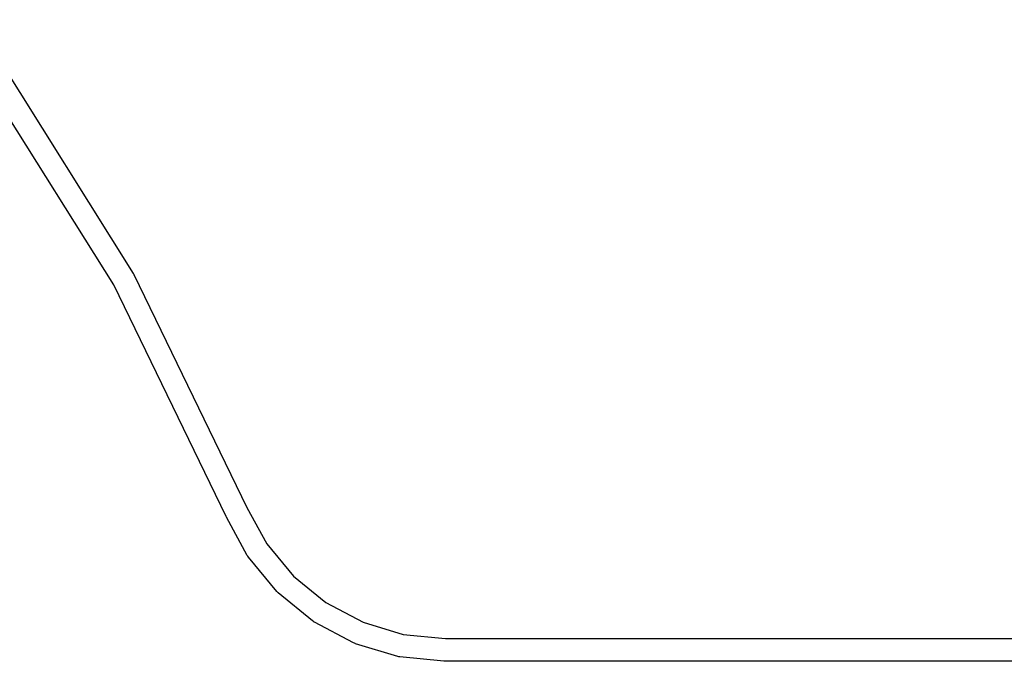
# Model space of a CAD drawing. Extents: x 4.93 to 6.76, y -5.59 to -2.93.
# Tile 15 of 29: x 6.12 to 6.29, y -4.18 to -4.07. Entities that reach past the tile are written whole.
import ezdxf

# ---------------------------------------------------------------- set-up
doc = ezdxf.new("R2010")
doc.units = 0
doc.header["$MEASUREMENT"] = 0
doc.layers.add('BLACK', color=7, linetype='CONTINUOUS')

msp = doc.modelspace()

# ---------------------------------------------------------------- linework, layer by layer
at = {"layer": 'BLACK', "linetype": 'CONTINUOUS'}
for p, q in [((6.1121, -4.07125), (6.13977, -4.1153)), ((6.13638, -4.1173), (6.10883, -4.07344)), ((6.13977, -4.1153), (6.13987, -4.11547)), ((6.13987, -4.11547), (6.13987, -4.11548)), ((6.13987, -4.11548), (6.13988, -4.11548)), ((6.13988, -4.11548), (6.15951, -4.15594)), ((6.15592, -4.15756), (6.13638, -4.1173)), ((6.15951, -4.15594), (6.16294, -4.16225)), ((6.15595, -4.15764), (6.15592, -4.15756)), ((6.15597, -4.15766), (6.15595, -4.15764)), ((6.15957, -4.16429), (6.15597, -4.15766)), ((6.16294, -4.16225), (6.16759, -4.16787)), ((6.15967, -4.16444), (6.15957, -4.16429)), ((6.15976, -4.16459), (6.15967, -4.16444)), ((6.15978, -4.16461), (6.15976, -4.16459)), ((6.16468, -4.17053), (6.15978, -4.16461)), ((6.16759, -4.16787), (6.17324, -4.17248)), ((6.16481, -4.17066), (6.16468, -4.17053)), ((6.16493, -4.17078), (6.16481, -4.17066)), ((6.16495, -4.1708), (6.16493, -4.17078)), ((6.17091, -4.17566), (6.16495, -4.1708)), ((6.16495, -4.1708), (6.16495, -4.1708)), ((6.16495, -4.1708), (6.16495, -4.1708)), ((6.17324, -4.17248), (6.17969, -4.17591)), ((6.17105, -4.17576), (6.17091, -4.17566)), ((6.1712, -4.17586), (6.17105, -4.17576)), ((6.17123, -4.17587), (6.1712, -4.17586)), ((6.17801, -4.17948), (6.17123, -4.17587)), ((6.17123, -4.17587), (6.17123, -4.17587)), ((6.17969, -4.17591), (6.18667, -4.17802)), ((6.18667, -4.17802), (6.19403, -4.17874)), ((6.19403, -4.17874), (6.3086, -4.17874)), ((6.17818, -4.17955), (6.17801, -4.17948)), ((6.17834, -4.17961), (6.17818, -4.17955)), ((6.17837, -4.17962), (6.17834, -4.17961)), ((6.18572, -4.18184), (6.17837, -4.17962)), ((6.17837, -4.17962), (6.17837, -4.17962)), ((6.17837, -4.17962), (6.17837, -4.17962)), ((6.1859, -4.18188), (6.18572, -4.18184)), ((6.18607, -4.18192), (6.1859, -4.18188)), ((6.1861, -4.18192), (6.18607, -4.18192)), ((6.19374, -4.18267), (6.1861, -4.18192)), ((6.1861, -4.18192), (6.1861, -4.18192)), ((6.1861, -4.18192), (6.1861, -4.18192)), ((6.19375, -4.18267), (6.19374, -4.18267)), ((6.19384, -4.18268), (6.19375, -4.18267)), ((6.30841, -4.18268), (6.19384, -4.18268))]:
    msp.add_line(p, q, dxfattribs=at)

doc.saveas('drawing.dxf')
